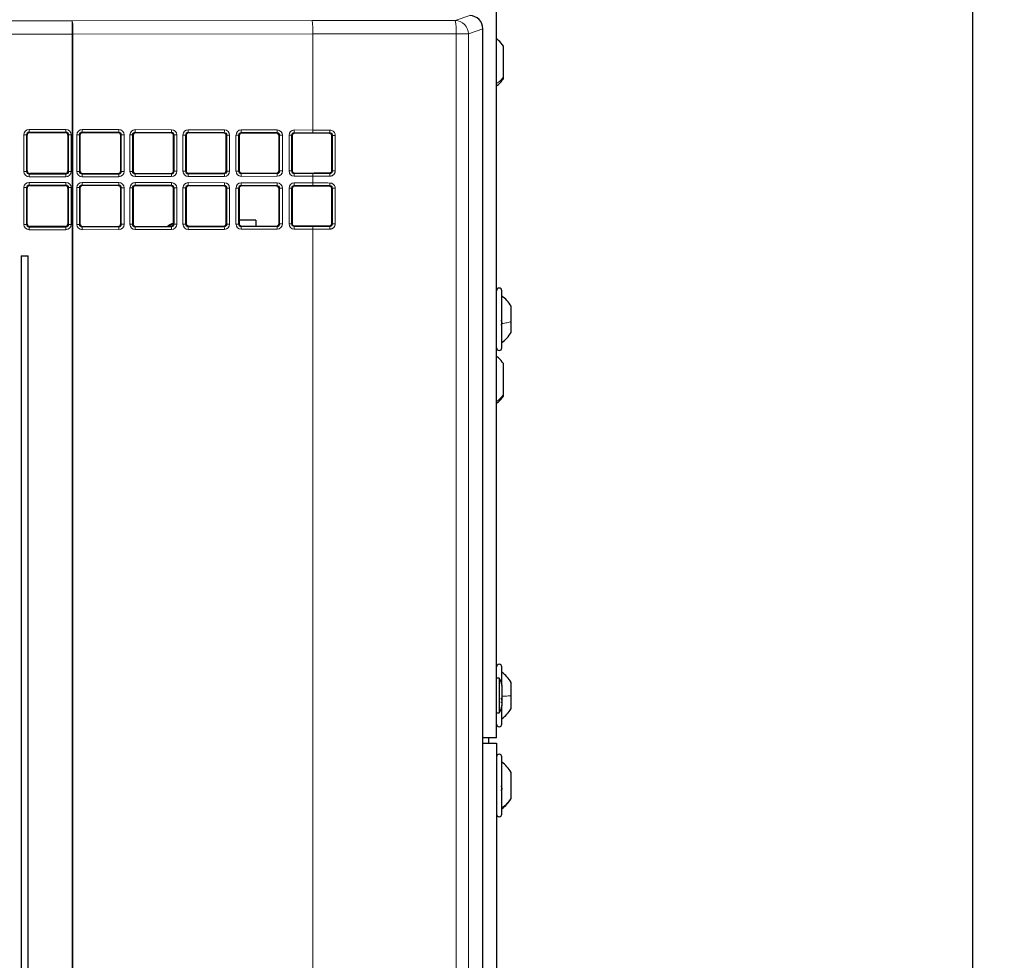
# Paper-space layout 'Blatt3' of a CAD drawing. Header units: millimetres. Extents: x 5 to 418, y 2 to 292.
# Tile 42 of 83: x 121 to 152, y 179 to 209. Entities that reach past the tile are written whole.
import ezdxf

# ---------------------------------------------------------------- set-up
doc = ezdxf.new("R2010")
doc.units = ezdxf.units.MM
doc.layers.add('SLD-0', color=7, linetype='Continuous')
doc.styles.add('SLDTEXTSTYLE0', font='TXT', dxfattribs={"width": 0.605})
doc.dimstyles.new('SLDDIMSTYLE2', dxfattribs={"dimtxt": 3.5, "dimasz": 3.302, "dimexe": 0, "dimexo": 0.0625, "dimgap": 0.875, "dimtad": 1, "dimdec": 1, "dimlfac": 6, "dimrnd": 1e-09, "dimzin": 12, "dimdsep": 46, "dimtxsty": 'SLDTEXTSTYLE0', "dimsah": 1, "dimcen": 0.09, "dimadec": 0, "dimazin": 3, "dimtfac": 1, "dimtofl": 0, "dimtmove": 0, "dimatfit": 3, "dimfxl": 1, "dimfrac": 2, "dimtolj": 1, "dimtzin": 12, "dimarcsym": 0})

# ---------------------------------------------------------------- blocks, each defined once
blk = doc.blocks.new('_D_20')
at = {"layer": 'SLD-0', "color": 7}
for p, q in [((134.355, 242.06), (152.186, 242.06)), ((151.186, 242.06), (151.186, 87.665)), ((127.161, 87.665), (152.186, 87.665))]:
    blk.add_line(p, q, dxfattribs=at)
for centre, start, end in [((148.5, 165.506), 63.4349, 116.5651), ((148.5, 164.218), 243.4349, 296.5651)]:
    blk.add_arc(centre, 6.006, start, end, dxfattribs=at)
for points in [[(151.186, 242.06), (150.678, 238.758), (151.694, 238.758)], [(151.186, 87.665), (151.694, 90.967), (150.678, 90.967)]]:
    blk.add_solid(points, dxfattribs=at)
at = {"layer": 'SLD-0', "color": 7, "insert": (146.674, 158.847), "char_height": 3.5, "attachment_point": 1, "rotation": 90, "style": 'SLDTEXTSTYLE0'}
blk.add_mtext('926,4', dxfattribs=at)

psp = doc.layouts.new('Blatt3')

# ---------------------------------------------------------------- linework, layer by layer
at = {"color": 7, "linetype": 'Continuous', "lineweight": 25}
for p, q in [((136.1881, 186.3851), (136.1881, 234.7185)), ((135.7608, 208.7153), (135.7609, 208.7153)), ((135.7609, 122.8883), (135.7609, 208.7153)), ((136.4047, 207.198), (136.4047, 208.1734)), ((136.4021, 207.198), (136.4047, 207.1947)), ((136.4047, 207.1469), (136.4047, 207.198)), ((121.3991, 204.2402), (121.3991, 205.3634)), ((121.4823, 205.4466), (122.6055, 205.4466)), ((122.6887, 205.3634), (122.6887, 204.2402)), ((123.0663, 205.3628), (123.0663, 204.2408)), ((124.2686, 205.443), (123.1498, 205.4458)), ((124.3516, 204.244), (124.3516, 205.3596)), ((124.7372, 205.3587), (124.7372, 204.2449)), ((125.9311, 205.4389), (124.8206, 205.4417)), ((126.0141, 204.2481), (126.0141, 205.3555)), ((126.408, 205.3545), (126.408, 204.2491)), ((127.5937, 205.4348), (126.4914, 205.4375)), ((127.6767, 204.2522), (127.6767, 205.3514)), ((128.0788, 205.3504), (128.0788, 204.2532)), ((129.2562, 205.4307), (128.1622, 205.4334)), ((129.3392, 204.2564), (129.3392, 205.3472)), ((129.7496, 205.3462), (129.7496, 204.2574)), ((130.382, 205.4279), (129.833, 205.4292)), ((131.0017, 204.2606), (131.0017, 205.343)), ((122.6055, 204.157), (121.4823, 204.157)), ((123.1498, 204.1578), (124.2686, 204.1606)), ((124.8206, 204.1619), (125.9311, 204.1647)), ((126.4914, 204.1661), (127.5937, 204.1688)), ((128.1622, 204.1702), (129.2562, 204.1729)), ((129.833, 204.1744), (130.382, 204.1757)), ((121.3991, 202.5735), (121.3991, 203.6968)), ((121.4823, 203.78), (122.6055, 203.78)), ((122.6887, 203.6968), (122.6887, 202.5735)), ((123.0663, 203.6961), (123.0663, 202.5741)), ((124.2686, 203.7764), (123.1498, 203.7792)), ((124.3516, 202.5773), (124.3516, 203.693)), ((124.7372, 203.692), (124.7372, 202.5783)), ((125.9311, 203.7723), (124.8206, 203.775)), ((126.0141, 202.5814), (126.0141, 203.6888)), ((126.408, 203.6879), (126.408, 202.5824)), ((127.5937, 203.7681), (126.4914, 203.7709)), ((127.6767, 202.5856), (127.6767, 203.6847)), ((128.0788, 203.6837), (128.0788, 202.5866)), ((129.2562, 203.764), (128.1622, 203.7667)), ((129.3392, 202.5897), (129.3392, 203.6806)), ((129.7496, 203.6796), (129.7496, 202.5907)), ((130.382, 203.7612), (129.833, 203.7626)), ((131.0017, 202.5939), (131.0017, 203.6764)), ((128.6033, 202.6856), (128.0788, 202.685)), ((128.6033, 202.6856), (128.6035, 202.5047)), ((122.6055, 202.4903), (121.4823, 202.4903)), ((123.1498, 202.4911), (124.2686, 202.4939)), ((124.8206, 202.4953), (125.9311, 202.498)), ((126.4845, 202.4997), (126.4213, 202.5374)), ((126.4914, 202.4994), (127.5937, 202.5022)), ((128.1622, 202.5036), (129.2562, 202.5063)), ((129.833, 202.5077), (130.382, 202.5091)), ((121.2112, 201.5685), (121.2112, 177.4351)), ((121.2112, 201.5685), (121.4316, 201.5685)), ((121.4316, 177.4351), (121.4316, 201.5685)), ((136.3547, 199.4022), (136.3547, 200.4685)), ((136.6464, 199.4923), (136.6464, 199.981)), ((136.6464, 199.156), (136.6464, 199.4923)), ((136.3547, 198.6685), (136.3547, 199.4022)), ((136.4047, 197.1893), (136.4047, 198.1733)), ((136.4047, 197.1469), (136.4047, 197.1893)), ((136.3547, 188.0376), (136.3547, 188.6185)), ((136.2714, 188.2626), (136.1881, 188.2626)), ((136.2714, 188.2626), (136.2714, 188.2061)), ((136.2714, 188.2061), (136.2714, 187.1743)), ((136.3547, 188.0422), (136.3547, 188.0085)), ((136.3547, 188.0085), (136.3547, 187.3948)), ((136.6464, 187.7075), (136.6464, 188.131)), ((136.6464, 187.306), (136.6464, 187.7075)), ((136.3547, 186.8185), (136.3547, 187.4032)), ((136.1881, 187.1743), (136.2714, 187.1743)), ((136.1881, 186.3851), (135.7609, 186.3851)), ((135.7609, 186.2185), (136.1881, 186.2185)), ((135.9381, 186.3851), (135.9381, 186.2185)), ((136.1881, 186.2185), (136.1881, 138.7185)), ((136.3547, 184.0168), (136.3547, 185.7851)), ((136.6464, 184.4872), (136.6464, 185.2976)), ((136.6464, 184.4727), (136.6464, 184.4872)), ((136.3547, 183.9851), (136.3547, 184.0168))]:
    psp.add_line(p, q, dxfattribs=at)
at = {"color": 7, "linetype": 'Continuous', "lineweight": 18}
for p, q in [((134.8851, 208.9788), (135.344, 209.1316)), ((82.5242, 208.9677), (122.8244, 208.9677)), ((122.8244, 208.9677), (130.382, 208.974)), ((122.8244, 208.5511), (122.8244, 208.9677)), ((122.8244, 208.5511), (82.5242, 208.5511)), ((122.8244, 176.5977), (122.8244, 208.5511)), ((122.8441, 208.5511), (122.8244, 208.5511)), ((130.4018, 208.5574), (122.8441, 208.5511)), ((122.8441, 208.5511), (122.8441, 176.5977)), ((130.4018, 208.5574), (130.4018, 205.5288)), ((134.9161, 176.1185), (134.9161, 208.5622)), ((134.9161, 208.5622), (135.3012, 208.5622)), ((135.7608, 208.7153), (135.3012, 208.5622)), ((135.3012, 208.5622), (135.3012, 176.1185)), ((135.7608, 122.8883), (135.7608, 208.7153)), ((121.2982, 204.2225), (121.2982, 205.3811)), ((121.3814, 205.3811), (121.2982, 205.3811)), ((121.3814, 205.3811), (121.3814, 204.2225)), ((121.3991, 205.3634), (121.3814, 205.3811)), ((121.4646, 205.5476), (122.6232, 205.5476)), ((121.4646, 205.5476), (121.4646, 205.4643)), ((122.6232, 205.4643), (121.4646, 205.4643)), ((121.4646, 205.4643), (121.4823, 205.4466)), ((122.6055, 205.4466), (122.6232, 205.4643)), ((122.6232, 205.5476), (122.6232, 205.4643)), ((122.7064, 205.3811), (122.6887, 205.3634)), ((122.7064, 204.2225), (122.7064, 205.3811)), ((122.7897, 205.3811), (122.7064, 205.3811)), ((122.7897, 205.3811), (122.7897, 204.2225)), ((122.9691, 204.2228), (122.9691, 205.3808)), ((123.0484, 205.3808), (122.9691, 205.3808)), ((123.0484, 205.3808), (123.0484, 204.2228)), ((123.0663, 205.3628), (123.0484, 205.3808)), ((124.2863, 205.4607), (123.132, 205.4636)), ((123.132, 205.4636), (123.1498, 205.4458)), ((123.136, 205.5468), (124.2902, 205.5439)), ((124.2686, 205.443), (124.2863, 205.4607)), ((124.3691, 205.3771), (124.3516, 205.3596)), ((124.4562, 205.3771), (124.3691, 205.3771)), ((124.3691, 204.2265), (124.3691, 205.3771)), ((124.4562, 205.3771), (124.4562, 204.2265)), ((124.6399, 204.227), (124.6399, 205.3766)), ((124.7192, 205.3766), (124.6399, 205.3766)), ((124.7192, 205.3766), (124.7192, 204.227)), ((124.7372, 205.3587), (124.7192, 205.3766)), ((125.9488, 205.4566), (124.8028, 205.4594)), ((124.8028, 205.4594), (124.8206, 205.4417)), ((124.8068, 205.5427), (125.9528, 205.5398)), ((125.9311, 205.4389), (125.9488, 205.4566)), ((126.0316, 205.373), (126.0141, 205.3555)), ((126.1188, 205.373), (126.0316, 205.373)), ((126.0316, 204.2306), (126.0316, 205.373)), ((126.1188, 205.373), (126.1188, 204.2306)), ((126.3107, 204.2311), (126.3107, 205.3725)), ((126.39, 205.3725), (126.3107, 205.3725)), ((126.39, 205.3725), (126.39, 204.2311)), ((126.408, 205.3545), (126.39, 205.3725)), ((127.6113, 205.4525), (126.4736, 205.4553)), ((126.4736, 205.4553), (126.4914, 205.4375)), ((126.4776, 205.5385), (127.6153, 205.5357)), ((127.5937, 205.4348), (127.6113, 205.4525)), ((127.6942, 205.3688), (127.6767, 205.3514)), ((127.7813, 205.3688), (127.6942, 205.3688)), ((127.6942, 204.2348), (127.6942, 205.3688)), ((127.7813, 205.3688), (127.7813, 204.2348)), ((127.9815, 204.2353), (127.9815, 205.3683)), ((128.0608, 205.3683), (127.9815, 205.3683)), ((128.0608, 205.3683), (128.0608, 204.2353)), ((128.0788, 205.3504), (128.0608, 205.3683)), ((129.2739, 205.4483), (128.1445, 205.4511)), ((128.1445, 205.4511), (128.1622, 205.4334)), ((128.1484, 205.5344), (129.2778, 205.5316)), ((129.2562, 205.4307), (129.2739, 205.4483)), ((129.3567, 205.3647), (129.3392, 205.3472)), ((129.4439, 205.3647), (129.3567, 205.3647)), ((129.3567, 204.2389), (129.3567, 205.3647)), ((129.4439, 205.3647), (129.4439, 204.2389)), ((129.6524, 204.2394), (129.6524, 205.3642)), ((129.7316, 205.3642), (129.6524, 205.3642)), ((129.7316, 205.3642), (129.7316, 204.2394)), ((129.7496, 205.3462), (129.7316, 205.3642)), ((130.3978, 205.4455), (129.8153, 205.447)), ((129.8153, 205.447), (129.833, 205.4292)), ((129.8192, 205.5302), (130.4018, 205.5288)), ((130.9187, 205.4265), (130.9364, 205.4442)), ((131.0192, 205.3605), (131.0017, 205.343)), ((131.1067, 205.3605), (131.0192, 205.3605)), ((131.0192, 204.2431), (131.0192, 205.3605)), ((131.1067, 205.3605), (131.1067, 204.2431)), ((121.3814, 204.2225), (121.2982, 204.2225)), ((121.3814, 204.2225), (121.3991, 204.2402)), ((121.4823, 204.157), (121.4646, 204.1393)), ((121.4646, 204.1393), (121.4646, 204.0561)), ((121.4646, 204.1393), (122.6232, 204.1393)), ((122.6232, 204.1393), (122.6055, 204.157)), ((122.6232, 204.1393), (122.6232, 204.0561)), ((122.6887, 204.2402), (122.7064, 204.2225)), ((122.7897, 204.2225), (122.7064, 204.2225)), ((123.0484, 204.2228), (122.9691, 204.2228)), ((123.0484, 204.2228), (123.0663, 204.2408)), ((123.1498, 204.1578), (123.132, 204.14)), ((123.132, 204.14), (124.2863, 204.1429)), ((124.2863, 204.1429), (124.2686, 204.1606)), ((124.3516, 204.244), (124.3691, 204.2265)), ((124.4562, 204.2265), (124.3691, 204.2265)), ((124.7192, 204.227), (124.6399, 204.227)), ((124.7192, 204.227), (124.7372, 204.2449)), ((124.8206, 204.1619), (124.8028, 204.1442)), ((124.8028, 204.1442), (125.9488, 204.147)), ((125.9488, 204.147), (125.9311, 204.1647)), ((126.0141, 204.2481), (126.0316, 204.2306)), ((126.1188, 204.2306), (126.0316, 204.2306)), ((126.39, 204.2311), (126.3107, 204.2311)), ((126.39, 204.2311), (126.408, 204.2491)), ((126.4914, 204.1661), (126.4736, 204.1483)), ((126.4736, 204.1483), (127.6113, 204.1511)), ((127.6113, 204.1511), (127.5937, 204.1688)), ((127.6767, 204.2522), (127.6942, 204.2348)), ((127.7813, 204.2348), (127.6942, 204.2348)), ((128.0608, 204.2353), (127.9815, 204.2353)), ((128.0608, 204.2353), (128.0788, 204.2532)), ((128.1622, 204.1702), (128.1445, 204.1525)), ((128.1445, 204.1525), (129.2739, 204.1553)), ((129.2739, 204.1553), (129.2562, 204.1729)), ((129.3392, 204.2564), (129.3567, 204.2389)), ((129.4439, 204.2389), (129.3567, 204.2389)), ((129.7316, 204.2394), (129.6524, 204.2394)), ((129.7316, 204.2394), (129.7496, 204.2574)), ((129.833, 204.1744), (129.8153, 204.1566)), ((129.8153, 204.1566), (130.3978, 204.1581)), ((130.9364, 204.1594), (130.9187, 204.1771)), ((131.0017, 204.2606), (131.0192, 204.2431)), ((131.1067, 204.2431), (131.0192, 204.2431)), ((122.6232, 204.0561), (121.4646, 204.0561)), ((121.4646, 203.8809), (122.6232, 203.8809)), ((121.4646, 203.8809), (121.4646, 203.7977)), ((122.6232, 203.7977), (121.4646, 203.7977)), ((121.4646, 203.7977), (121.4823, 203.78)), ((122.6055, 203.78), (122.6232, 203.7977)), ((122.6232, 203.8809), (122.6232, 203.7977)), ((124.2863, 203.7941), (123.132, 203.7969)), ((123.132, 203.7969), (123.1498, 203.7792)), ((124.2902, 204.0597), (123.136, 204.0568)), ((123.136, 203.8801), (124.2902, 203.8773)), ((125.9528, 204.0638), (124.8068, 204.061)), ((124.8068, 203.876), (125.9528, 203.8731)), ((127.6153, 204.0679), (126.4776, 204.0651)), ((126.4776, 203.8718), (127.6153, 203.869)), ((129.2778, 204.0721), (128.1484, 204.0693)), ((128.1484, 203.8677), (129.2778, 203.8649)), ((130.4018, 204.0748), (129.8192, 204.0734)), ((129.8192, 203.8635), (130.4018, 203.8621)), ((130.4018, 204.0748), (130.4018, 203.8621)), ((121.2982, 202.5558), (121.2982, 203.7144)), ((121.3814, 203.7144), (121.2982, 203.7144)), ((121.3814, 203.7144), (121.3814, 202.5558)), ((121.3991, 203.6968), (121.3814, 203.7144)), ((122.7064, 203.7144), (122.6887, 203.6968)), ((122.7064, 202.5558), (122.7064, 203.7144)), ((122.7897, 203.7144), (122.7064, 203.7144)), ((122.7897, 203.7144), (122.7897, 202.5558)), ((122.9691, 202.5562), (122.9691, 203.7141)), ((123.0484, 203.7141), (122.9691, 203.7141)), ((123.0484, 203.7141), (123.0484, 202.5562)), ((123.0663, 203.6961), (123.0484, 203.7141)), ((124.2686, 203.7764), (124.2863, 203.7941)), ((124.3691, 203.7104), (124.3516, 203.693)), ((124.4562, 203.7104), (124.3691, 203.7104)), ((124.3691, 202.5599), (124.3691, 203.7104)), ((124.4562, 203.7104), (124.4562, 202.5599)), ((124.6399, 202.5603), (124.6399, 203.71)), ((124.7192, 203.71), (124.6399, 203.71)), ((124.7192, 203.71), (124.7192, 202.5603)), ((124.7372, 203.692), (124.7192, 203.71)), ((125.9488, 203.7899), (124.8028, 203.7928)), ((124.8028, 203.7928), (124.8206, 203.775)), ((125.9311, 203.7723), (125.9488, 203.7899)), ((126.0316, 203.7063), (126.0141, 203.6888)), ((126.1188, 203.7063), (126.0316, 203.7063)), ((126.0316, 202.564), (126.0316, 203.7063)), ((126.1188, 203.7063), (126.1188, 202.564)), ((126.3107, 202.5645), (126.3107, 203.7058)), ((126.39, 203.7058), (126.3107, 203.7058)), ((126.39, 203.7058), (126.39, 202.5645)), ((126.408, 203.6879), (126.39, 203.7058)), ((127.6113, 203.7858), (126.4736, 203.7886)), ((126.4736, 203.7886), (126.4914, 203.7709)), ((127.5937, 203.7681), (127.6113, 203.7858)), ((127.6942, 203.7022), (127.6767, 203.6847)), ((127.7813, 203.7022), (127.6942, 203.7022)), ((127.6942, 202.5681), (127.6942, 203.7022)), ((127.7813, 203.7022), (127.7813, 202.5681)), ((127.9815, 202.5686), (127.9815, 203.7017)), ((128.0608, 203.7017), (127.9815, 203.7017)), ((128.0608, 203.7017), (128.0608, 202.5686)), ((128.0788, 203.6837), (128.0608, 203.7017)), ((129.2739, 203.7817), (128.1445, 203.7845)), ((128.1445, 203.7845), (128.1622, 203.7667)), ((129.2562, 203.764), (129.2739, 203.7817)), ((129.3567, 203.698), (129.3392, 203.6806)), ((129.4439, 203.698), (129.3567, 203.698)), ((129.3567, 202.5722), (129.3567, 203.698)), ((129.4439, 203.698), (129.4439, 202.5722)), ((129.6524, 202.5728), (129.6524, 203.6975)), ((129.7316, 203.6975), (129.6524, 203.6975)), ((129.7316, 203.6975), (129.7316, 202.5728)), ((129.7496, 203.6796), (129.7316, 203.6975)), ((130.3978, 203.7789), (129.8153, 203.7803)), ((129.8153, 203.7803), (129.833, 203.7626)), ((130.9187, 203.7598), (130.9364, 203.7775)), ((131.0192, 203.6938), (131.0017, 203.6764)), ((131.1067, 203.6938), (131.0192, 203.6938)), ((131.0192, 202.5764), (131.0192, 203.6938)), ((131.1067, 203.6938), (131.1067, 202.5764)), ((121.3814, 202.5558), (121.2982, 202.5558)), ((121.3814, 202.5558), (121.3991, 202.5735)), ((122.6887, 202.5735), (122.7064, 202.5558)), ((122.7897, 202.5558), (122.7064, 202.5558)), ((123.0484, 202.5562), (122.9691, 202.5562)), ((123.0484, 202.5562), (123.0663, 202.5741)), ((124.3516, 202.5773), (124.3691, 202.5599)), ((124.4562, 202.5599), (124.3691, 202.5599)), ((124.7192, 202.5603), (124.6399, 202.5603)), ((124.7192, 202.5603), (124.7372, 202.5783)), ((126.0129, 202.5673), (125.8522, 202.4978)), ((126.0141, 202.5814), (126.0316, 202.564)), ((126.1188, 202.564), (126.0316, 202.564)), ((126.39, 202.5645), (126.3107, 202.5645)), ((126.39, 202.5645), (126.408, 202.5824)), ((127.6767, 202.5856), (127.6942, 202.5681)), ((127.7813, 202.5681), (127.6942, 202.5681)), ((128.0608, 202.5686), (127.9815, 202.5686)), ((128.0608, 202.5686), (128.0788, 202.5866)), ((129.3392, 202.5897), (129.3567, 202.5722)), ((129.4439, 202.5722), (129.3567, 202.5722)), ((129.7316, 202.5728), (129.6524, 202.5728)), ((129.7316, 202.5728), (129.7496, 202.5907)), ((131.0017, 202.5939), (131.0192, 202.5764)), ((131.1067, 202.5764), (131.0192, 202.5764)), ((121.4823, 202.4903), (121.4646, 202.4726)), ((121.4646, 202.4726), (121.4646, 202.3894)), ((121.4646, 202.4726), (122.6232, 202.4726)), ((122.6232, 202.3894), (121.4646, 202.3894)), ((122.6232, 202.4726), (122.6055, 202.4903)), ((122.6232, 202.4726), (122.6232, 202.3894)), ((123.1498, 202.4911), (123.132, 202.4734)), ((123.132, 202.4734), (124.2863, 202.4762)), ((124.2902, 202.393), (123.136, 202.3901)), ((124.2863, 202.4762), (124.2686, 202.4939)), ((124.8206, 202.4953), (124.8028, 202.4775)), ((124.8028, 202.4775), (125.9488, 202.4804)), ((125.9528, 202.3971), (124.8068, 202.3943)), ((125.9488, 202.4804), (125.9311, 202.498)), ((126.4914, 202.4994), (126.4736, 202.4817)), ((126.4736, 202.4817), (127.6113, 202.4845)), ((127.6153, 202.4013), (126.4776, 202.3984)), ((127.6113, 202.4845), (127.5937, 202.5022)), ((128.1622, 202.5036), (128.1445, 202.4858)), ((128.1445, 202.4858), (129.2739, 202.4886)), ((129.2778, 202.4054), (128.1484, 202.4026)), ((129.2739, 202.4886), (129.2562, 202.5063)), ((129.833, 202.5077), (129.8153, 202.49)), ((129.8153, 202.49), (130.3978, 202.4914)), ((130.4018, 202.4082), (129.8192, 202.4067)), ((130.4018, 202.4082), (130.4018, 176.5915)), ((130.9364, 202.4928), (130.9187, 202.5105))]:
    psp.add_line(p, q, dxfattribs=at)
for centre, radius, start, end in [((120.5381, 208.6507), 2.3082, 357.52693, 7.89393), ((128.0957, 208.657), 2.3082, 357.52693, 7.89393), ((133.4354, 208.6614), 1.484, 356.16528, 12.34823), ((134.8844, 208.562), 0.4168, 0.02637, 89.90378), ((122.6379, 205.5287), 0.4983, 352.49139, 2.08114), ((123.7922, 205.5258), 0.4983, 352.49139, 2.08114), ((124.3087, 205.5246), 0.4983, 352.49139, 2.08114), ((125.4547, 205.5217), 0.4983, 352.49139, 2.08114), ((125.9796, 205.5204), 0.4983, 352.49139, 2.08114), ((127.1173, 205.5176), 0.4983, 352.49139, 2.08114), ((127.6504, 205.5163), 0.4983, 352.49139, 2.08114), ((128.7798, 205.5135), 0.4983, 352.49139, 2.08114), ((129.3212, 205.5121), 0.4983, 352.49139, 2.08114), ((129.9037, 205.5107), 0.4983, 352.49139, 2.08114), ((130.474, 205.5093), 0.4669, 351.98205, 2.22039), ((122.6379, 204.0749), 0.4983, 357.91886, 7.50861), ((123.7922, 204.0778), 0.4983, 357.91886, 7.50861), ((124.3087, 204.079), 0.4983, 357.91886, 7.50861), ((125.4547, 204.0819), 0.4983, 357.91886, 7.50861), ((125.9796, 204.0832), 0.4983, 357.91886, 7.50861), ((127.1173, 204.086), 0.4983, 357.91886, 7.50861), ((127.6504, 204.0873), 0.4983, 357.91886, 7.50861), ((128.7798, 204.0902), 0.4983, 357.91886, 7.50861), ((129.3212, 204.0915), 0.4983, 357.91886, 7.50861), ((129.9037, 204.0929), 0.4983, 357.91886, 7.50861), ((130.474, 204.0943), 0.4669, 357.77961, 8.01795), ((122.6379, 203.862), 0.4983, 352.49139, 2.08114), ((123.7922, 203.8592), 0.4983, 352.49139, 2.08114), ((124.3087, 203.8579), 0.4983, 352.49139, 2.08114), ((125.4547, 203.855), 0.4983, 352.49139, 2.08114), ((125.9796, 203.8537), 0.4983, 352.49139, 2.08114), ((127.1173, 203.8509), 0.4983, 352.49139, 2.08114), ((127.6504, 203.8496), 0.4983, 352.49139, 2.08114), ((128.7798, 203.8468), 0.4983, 352.49139, 2.08114), ((129.3212, 203.8454), 0.4983, 352.49139, 2.08114), ((129.9037, 203.844), 0.4983, 352.49139, 2.08114), ((130.474, 203.8426), 0.4669, 351.98205, 2.22039), ((122.6379, 202.4082), 0.4983, 357.91886, 7.50861), ((123.7922, 202.4111), 0.4983, 357.91886, 7.50861), ((124.3087, 202.4124), 0.4983, 357.91886, 7.50861), ((125.4547, 202.4152), 0.4983, 357.91886, 7.50861), ((125.9796, 202.4165), 0.4983, 357.91886, 7.50861), ((127.1173, 202.4194), 0.4983, 357.91886, 7.50861), ((127.6504, 202.4207), 0.4983, 357.91886, 7.50861), ((128.7798, 202.4235), 0.4983, 357.91886, 7.50861), ((129.3212, 202.4248), 0.4983, 357.91886, 7.50861), ((129.9037, 202.4263), 0.4983, 357.91886, 7.50861), ((130.474, 202.4277), 0.4669, 357.77961, 8.01795)]:
    psp.add_arc(centre, radius, start, end, dxfattribs=at)
at = {"color": 7, "linetype": 'Continuous', "lineweight": 25}
for centre, radius, start, end in [((126.1547, 202.0185), 0.5833, 103.94639, 124.75216), ((136.2714, 200.4685), 0.0833, 360, 180), ((135.8098, 199.5135), 0.9583, 29.1989, 55.34848), ((136.2714, 198.6685), 0.0833, 180, 0), ((136.2714, 188.6185), 0.0833, 360, 180), ((135.8098, 187.6635), 0.9583, 29.1989, 55.34848), ((136.0214, 188.0422), 0.3333, 0, 41.40962), ((136.0214, 187.3948), 0.3333, 318.59038, 0), ((136.2714, 186.8185), 0.0833, 180, 0), ((136.2714, 185.7851), 0.0833, 360, 180), ((135.8098, 184.8301), 0.9583, 29.1989, 55.34848), ((136.2714, 183.9851), 0.0833, 180, 0)]:
    psp.add_arc(centre, radius, start, end, dxfattribs=at)
for centre, major_axis, ratio, start_param, end_param in [((135.3437, 208.7149), (0.3958, 0.1318), 0.9987209, 5.962135, 7.5320179), ((121.4825, 205.3632), (0.0591, -0.0591), 0.9972647, 2.357564, 3.9256213), ((122.6053, 205.3632), (-0.0591, -0.0591), 0.9972647, 2.357564, 3.9256213), ((123.15, 205.3624), (0.0708, -0.0448), 0.9942311, 2.1351427, 3.7032), ((124.2684, 205.3596), (0.0044, 0.0833), 0.9975126, 4.7651676, 6.3332249), ((124.8208, 205.3582), (0.0708, -0.0448), 0.9942311, 2.1351427, 3.7032), ((125.9309, 205.3555), (0.0044, 0.0833), 0.9975126, 4.7651676, 6.3332249), ((126.4916, 205.3541), (0.0708, -0.0448), 0.9942311, 2.1351427, 3.7032), ((127.5934, 205.3513), (0.0044, 0.0833), 0.9975126, 4.7651676, 6.3332249), ((128.1624, 205.3499), (0.0708, -0.0448), 0.9942311, 2.1351427, 3.7032), ((129.256, 205.3472), (0.0044, 0.0833), 0.9975126, 4.7651676, 6.3332249), ((129.8333, 205.3458), (0.0708, -0.0448), 0.9942311, 2.1351427, 3.7032), ((122.5127, 196.7248), (166.25, 0), 0.0524078, 1.5202126, 1.5234446), ((121.4825, 204.2404), (0.0591, 0.0591), 0.9972647, 2.357564, 3.9256213), ((122.6053, 204.2404), (-0.0591, 0.0591), 0.9972647, 2.357564, 3.9256213), ((123.15, 204.2412), (0.0708, 0.0448), 0.9942311, 2.5799853, 4.1480426), ((124.2684, 204.244), (-0.0044, 0.0833), 0.9975126, 3.0915531, 4.6596104), ((124.8208, 204.2454), (0.0708, 0.0448), 0.9942311, 2.5799853, 4.1480426), ((125.9309, 204.2481), (-0.0044, 0.0833), 0.9975126, 3.0915531, 4.6596104), ((126.4916, 204.2495), (0.0708, 0.0448), 0.9942311, 2.5799853, 4.1480426), ((127.5934, 204.2523), (-0.0044, 0.0833), 0.9975126, 3.0915531, 4.6596104), ((128.1624, 204.2537), (0.0708, 0.0448), 0.9942311, 2.5799853, 4.1480426), ((129.256, 204.2564), (-0.0044, 0.0833), 0.9975126, 3.0915531, 4.6596104), ((129.8333, 204.2578), (0.0708, 0.0448), 0.9942311, 2.5799853, 4.1480426), ((122.5127, 212.8788), (166.25, 0), 0.0524078, 4.7597407, 4.7629727), ((121.4825, 203.6965), (0.0591, -0.0591), 0.9972647, 2.357564, 3.9256213), ((122.6053, 203.6965), (-0.0591, -0.0591), 0.9972647, 2.357564, 3.9256213), ((123.15, 203.6957), (0.0708, -0.0448), 0.9942311, 2.1351427, 3.7032), ((124.2684, 203.6929), (0.0044, 0.0833), 0.9975126, 4.7651676, 6.3332249), ((124.8208, 203.6916), (0.0708, -0.0448), 0.9942311, 2.1351427, 3.7032), ((125.9309, 203.6888), (0.0044, 0.0833), 0.9975126, 4.7651676, 6.3332249), ((126.4916, 203.6874), (0.0708, -0.0448), 0.9942311, 2.1351427, 3.7032), ((127.5934, 203.6847), (0.0044, 0.0833), 0.9975126, 4.7651676, 6.3332249), ((128.1624, 203.6833), (0.0708, -0.0448), 0.9942311, 2.1351427, 3.7032), ((129.256, 203.6805), (0.0044, 0.0833), 0.9975126, 4.7651676, 6.3332249), ((129.8333, 203.6791), (0.0708, -0.0448), 0.9942311, 2.1351427, 3.7032), ((122.5127, 195.0582), (166.25, 0), 0.0524078, 1.5202126, 1.5234446), ((121.4825, 202.5738), (0.0591, 0.0591), 0.9972647, 2.357564, 3.9256213), ((122.6053, 202.5738), (-0.0591, 0.0591), 0.9972647, 2.357564, 3.9256213), ((123.15, 202.5746), (0.0708, 0.0448), 0.9942311, 2.5799853, 4.1480426), ((124.2684, 202.5773), (-0.0044, 0.0833), 0.9975126, 3.0915531, 4.6596104), ((124.8208, 202.5787), (0.0708, 0.0448), 0.9942311, 2.5799853, 4.1480426), ((125.9309, 202.5815), (-0.0044, 0.0833), 0.9975126, 3.0915531, 4.6596104), ((126.4916, 202.5829), (0.0708, 0.0448), 0.9942311, 2.5799853, 4.1480426), ((127.5934, 202.5856), (-0.0044, 0.0833), 0.9975126, 3.0915531, 4.6596104), ((128.1624, 202.587), (0.0708, 0.0448), 0.9942311, 2.5799853, 4.1480426), ((129.256, 202.5897), (-0.0044, 0.0833), 0.9975126, 3.0915531, 4.6596104), ((129.8333, 202.5912), (0.0708, 0.0448), 0.9942311, 2.5799853, 4.1480426), ((122.5127, 211.2121), (166.25, 0), 0.0524078, 4.7597407, 4.7629727)]:
    psp.add_ellipse(centre, major_axis=major_axis, ratio=ratio, start_param=start_param, end_param=end_param, dxfattribs=at)
at = {"color": 7, "linetype": 'Continuous', "lineweight": 18}
for centre, major_axis, ratio, start_param, end_param in [((122.5127, 211.8726), (166.25, 0), 0.0174551, 4.7597407, 4.7868779), ((122.5127, 211.456), (166.6667, 0), 0.0174114, 4.7597407, 4.7868779), ((121.4651, 205.3807), (0.1182, -0.1182), 0.9972647, 2.357564, 3.9256213), ((121.4651, 205.3807), (0.0594, -0.0594), 0.9918461, 2.357564, 3.9256213), ((122.6228, 205.3807), (-0.1182, -0.1182), 0.9972647, 2.357564, 3.9256213), ((122.6228, 205.3807), (0.0594, 0.0594), 0.9918461, 5.4991567, 7.0672139), ((123.1364, 205.3799), (0.1416, -0.0896), 0.9942311, 2.1351427, 3.7032), ((123.1325, 205.3799), (0.0694, -0.0481), 0.9860695, 2.1761438, 3.7442011), ((124.2858, 205.377), (0.0241, 0.0802), 0.9941002, 5.0029902, 6.5710475), ((124.2898, 205.377), (0.0088, 0.1667), 0.9975126, 4.7651676, 6.3332249), ((124.8072, 205.3758), (0.1416, -0.0896), 0.9942311, 2.1351427, 3.7032), ((124.8033, 205.3758), (0.0694, -0.0481), 0.9860695, 2.1761438, 3.7442011), ((125.9484, 205.3729), (0.0241, 0.0802), 0.9941002, 5.0029902, 6.5710475), ((125.9523, 205.3729), (0.0088, 0.1667), 0.9975126, 4.7651676, 6.3332249), ((126.478, 205.3716), (0.1416, -0.0896), 0.9942311, 2.1351427, 3.7032), ((126.4741, 205.3716), (0.0694, -0.0481), 0.9860695, 2.1761438, 3.7442011), ((127.6109, 205.3688), (0.0241, 0.0802), 0.9941002, 5.0029902, 6.5710475), ((127.6148, 205.3688), (0.0088, 0.1667), 0.9975126, 4.7651676, 6.3332249), ((128.1489, 205.3675), (0.1416, -0.0896), 0.9942311, 2.1351427, 3.7032), ((128.1449, 205.3675), (0.0694, -0.0481), 0.9860695, 2.1761438, 3.7442011), ((129.2734, 205.3647), (0.0241, 0.0802), 0.9941002, 5.0029902, 6.5710475), ((129.2774, 205.3647), (0.0088, 0.1667), 0.9975126, 4.7651676, 6.3332249), ((129.8197, 205.3633), (0.1416, -0.0896), 0.9942311, 2.1351427, 3.7032), ((129.8157, 205.3633), (0.0694, -0.0481), 0.9860695, 2.1761438, 3.7442011), ((122.5127, 196.7251), (166.5833, 0), 0.0524078, 1.5202077, 1.5234446), ((122.5127, 196.8083), (166.6667, 0), 0.0523816, 1.5202077, 1.5234446), ((121.4651, 204.223), (0.1182, 0.1182), 0.9972647, 2.357564, 3.9256213), ((121.4651, 204.223), (0.0594, 0.0594), 0.9918461, 2.357564, 3.9256213), ((122.6228, 204.223), (-0.1182, 0.1182), 0.9972647, 2.357564, 3.9256213), ((122.6228, 204.223), (-0.0594, 0.0594), 0.9918461, 2.357564, 3.9256213), ((123.1364, 204.2237), (0.1416, 0.0896), 0.9942311, 2.5799853, 4.1480426), ((123.1325, 204.2237), (0.0694, 0.0481), 0.9860695, 2.5389842, 4.1070415), ((124.2858, 204.2266), (-0.0241, 0.0802), 0.9941002, 2.8537305, 4.4217878), ((124.2898, 204.2266), (-0.0088, 0.1667), 0.9975126, 3.0915531, 4.6596104), ((124.8072, 204.2278), (0.1416, 0.0896), 0.9942311, 2.5799853, 4.1480426), ((124.8033, 204.2278), (0.0694, 0.0481), 0.9860695, 2.5389842, 4.1070415), ((125.9484, 204.2307), (-0.0241, 0.0802), 0.9941002, 2.8537305, 4.4217878), ((125.9523, 204.2307), (-0.0088, 0.1667), 0.9975126, 3.0915531, 4.6596104), ((126.478, 204.232), (0.1416, 0.0896), 0.9942311, 2.5799853, 4.1480426), ((126.4741, 204.232), (0.0694, 0.0481), 0.9860695, 2.5389842, 4.1070415), ((127.6109, 204.2348), (-0.0241, 0.0802), 0.9941002, 2.8537305, 4.4217878), ((127.6148, 204.2348), (-0.0088, 0.1667), 0.9975126, 3.0915531, 4.6596104), ((128.1489, 204.2361), (0.1416, 0.0896), 0.9942311, 2.5799853, 4.1480426), ((128.1449, 204.2361), (0.0694, 0.0481), 0.9860695, 2.5389842, 4.1070415), ((129.2734, 204.239), (-0.0241, 0.0802), 0.9941002, 2.8537305, 4.4217878), ((129.2774, 204.239), (-0.0088, 0.1667), 0.9975126, 3.0915531, 4.6596104), ((129.8197, 204.2403), (0.1416, 0.0896), 0.9942311, 2.5799853, 4.1480426), ((129.8157, 204.2403), (0.0694, 0.0481), 0.9860695, 2.5389842, 4.1070415), ((122.5127, 212.8785), (166.5833, 0), 0.0524078, 4.7597407, 4.7629776), ((121.4651, 203.714), (0.1182, -0.1182), 0.9972647, 2.357564, 3.9256213), ((121.4651, 203.714), (-0.0594, 0.0594), 0.9918461, 5.4991567, 7.0672139), ((122.6228, 203.714), (-0.1182, -0.1182), 0.9972647, 2.357564, 3.9256213), ((122.6228, 203.714), (0.0594, 0.0594), 0.9918461, 5.4991567, 7.0672139), ((123.1364, 203.7132), (0.1416, -0.0896), 0.9942311, 2.1351427, 3.7032), ((123.1325, 203.7132), (0.0694, -0.0481), 0.9860695, 2.1761438, 3.7442011), ((124.2898, 203.7104), (0.0088, 0.1667), 0.9975126, 4.7651676, 6.3332249), ((124.8072, 203.7091), (0.1416, -0.0896), 0.9942311, 2.1351427, 3.7032), ((125.9523, 203.7063), (0.0088, 0.1667), 0.9975126, 4.7651676, 6.3332249), ((126.478, 203.7049), (0.1416, -0.0896), 0.9942311, 2.1351427, 3.7032), ((127.6148, 203.7021), (0.0088, 0.1667), 0.9975126, 4.7651676, 6.3332249), ((128.1489, 203.7008), (0.1416, -0.0896), 0.9942311, 2.1351427, 3.7032), ((129.2774, 203.698), (0.0088, 0.1667), 0.9975126, 4.7651676, 6.3332249), ((129.8197, 203.6966), (0.1416, -0.0896), 0.9942311, 2.1351427, 3.7032), ((122.5127, 212.7953), (166.6667, 0), 0.0523816, 4.7597407, 4.7629776), ((122.5127, 195.1416), (166.6667, 0), 0.0523816, 1.5202077, 1.5234446), ((124.2858, 203.7104), (0.0241, 0.0802), 0.9941002, 5.0029902, 6.5710475), ((124.8033, 203.7091), (0.0694, -0.0481), 0.9860695, 2.1761438, 3.7442011), ((125.9484, 203.7063), (0.0241, 0.0802), 0.9941002, 5.0029902, 6.5710475), ((126.4741, 203.7049), (0.0694, -0.0481), 0.9860695, 2.1761438, 3.7442011), ((127.6109, 203.7021), (0.0241, 0.0802), 0.9941002, 5.0029902, 6.5710475), ((128.1449, 203.7008), (0.0694, -0.0481), 0.9860695, 2.1761438, 3.7442011), ((129.2734, 203.698), (0.0241, 0.0802), 0.9941002, 5.0029902, 6.5710475), ((129.8157, 203.6966), (0.0694, -0.0481), 0.9860695, 2.1761438, 3.7442011), ((122.5127, 195.0584), (166.5833, 0), 0.0524078, 1.5202077, 1.5234446), ((121.4651, 202.5563), (0.1182, 0.1182), 0.9972647, 2.357564, 3.9256213), ((121.4651, 202.5563), (0.0594, 0.0594), 0.9918461, 2.357564, 3.9256213), ((122.6228, 202.5563), (-0.1182, 0.1182), 0.9972647, 2.357564, 3.9256213), ((122.6228, 202.5563), (0.0594, -0.0594), 0.9918461, 5.4991567, 7.0672139), ((123.1364, 202.557), (0.1416, 0.0896), 0.9942311, 2.5799853, 4.1480426), ((123.1325, 202.557), (0.0694, 0.0481), 0.9860695, 2.5389842, 4.1070415), ((124.2858, 202.5599), (-0.0241, 0.0802), 0.9941002, 2.8537305, 4.4217878), ((124.2898, 202.5599), (-0.0088, 0.1667), 0.9975126, 3.0915531, 4.6596104), ((124.8072, 202.5612), (0.1416, 0.0896), 0.9942311, 2.5799853, 4.1480426), ((124.8033, 202.5612), (0.0694, 0.0481), 0.9860695, 2.5389842, 4.1070415), ((125.9484, 202.564), (-0.0241, 0.0802), 0.9941002, 2.8537305, 4.4217878), ((125.9523, 202.564), (-0.0088, 0.1667), 0.9975126, 3.0915531, 4.6596104), ((126.478, 202.5653), (0.1416, 0.0896), 0.9942311, 2.5799853, 4.1480426), ((126.4741, 202.5653), (0.0694, 0.0481), 0.9860695, 2.5389842, 4.1070415), ((127.6109, 202.5682), (-0.0241, 0.0802), 0.9941002, 2.8537305, 4.4217878), ((127.6148, 202.5682), (-0.0088, 0.1667), 0.9975126, 3.0915531, 4.6596104), ((128.1489, 202.5695), (0.1416, 0.0896), 0.9942311, 2.5799853, 4.1480426), ((128.1449, 202.5695), (0.0694, 0.0481), 0.9860695, 2.5389842, 4.1070415), ((129.2734, 202.5723), (-0.0241, 0.0802), 0.9941002, 2.8537305, 4.4217878), ((129.2774, 202.5723), (-0.0088, 0.1667), 0.9975126, 3.0915531, 4.6596104), ((129.8197, 202.5736), (0.1416, 0.0896), 0.9942311, 2.5799853, 4.1480426), ((129.8157, 202.5736), (0.0694, 0.0481), 0.9860695, 2.5389842, 4.1070415), ((122.5127, 211.2119), (166.5833, 0), 0.0524078, 4.7597407, 4.7629776), ((122.5127, 211.1287), (166.6667, 0), 0.0523816, 4.7597407, 4.7629776)]:
    psp.add_ellipse(centre, major_axis=major_axis, ratio=ratio, start_param=start_param, end_param=end_param, dxfattribs=at)
at = {"color": 7, "linetype": 'Continuous', "lineweight": 25}
for points, knots in [([(136.4047, 208.1734), (136.3574, 208.2388), (136.2954, 208.3246), (136.2087, 208.3834), (136.1881, 208.3974)], [0, 0, 0, 0, 0.76227189, 1, 1, 1, 1]), ([(136.1881, 206.9229), (136.2087, 206.9368), (136.2954, 206.9957), (136.3574, 207.0815), (136.4047, 207.1469)], [0, 0, 0, 0, 0.2377281, 1, 1, 1, 1]), ([(131.0017, 205.343), (131.0008, 205.3524), (130.9989, 205.3712), (130.9846, 205.3962), (130.9634, 205.4151), (130.9401, 205.425), (130.9247, 205.4261), (130.9187, 205.4265)], [0, 0, 0, 0, 0.2154301, 0.4308652, 0.6461577, 0.8611633, 1, 1, 1, 1]), ([(130.9187, 204.1771), (130.928, 204.1781), (130.9467, 204.18), (130.9716, 204.1944), (130.9904, 204.2156), (131.0003, 204.239), (131.0013, 204.2544), (131.0017, 204.2606)], [0, 0, 0, 0, 0.21468972, 0.42937521, 0.64418615, 0.85927655, 1, 1, 1, 1]), ([(131.0017, 203.6764), (131.0008, 203.6858), (130.9989, 203.7046), (130.9846, 203.7296), (130.9634, 203.7485), (130.9401, 203.7584), (130.9247, 203.7594), (130.9187, 203.7598)], [0, 0, 0, 0, 0.2154301, 0.4308652, 0.6461577, 0.8611633, 1, 1, 1, 1]), ([(130.9187, 202.5105), (130.928, 202.5114), (130.9467, 202.5133), (130.9716, 202.5277), (130.9904, 202.5489), (131.0003, 202.5723), (131.0013, 202.5878), (131.0017, 202.5939)], [0, 0, 0, 0, 0.2146897, 0.4293752, 0.6441862, 0.8592766, 1, 1, 1, 1]), ([(136.3262, 199.5322), (136.3301, 199.5273), (136.3379, 199.5177), (136.3471, 199.4957), (136.3532, 199.4703), (136.3555, 199.4439), (136.3533, 199.4205), (136.3472, 199.4036), (136.338, 199.3941), (136.3301, 199.3943), (136.3262, 199.3945)], [0, 0, 0, 0, 0.1251933, 0.2494385, 0.3742794, 0.4990244, 0.6238686, 0.7493688, 0.8744304, 1, 1, 1, 1]), ([(136.3547, 198.8351), (136.4125, 198.8803), (136.5281, 198.9705), (136.607, 199.0942), (136.6464, 199.156)], [0, 0, 0, 0, 0.5000001, 1, 1, 1, 1]), ([(136.4047, 198.1734), (136.3574, 198.2388), (136.2954, 198.3245), (136.2087, 198.3834), (136.1881, 198.3974)], [0, 0, 0, 0, 0.7622719, 1, 1, 1, 1]), ([(136.1881, 196.9229), (136.2087, 196.9369), (136.2954, 196.9958), (136.3574, 197.0815), (136.4047, 197.1469)], [0, 0, 0, 0, 0.2377281, 1, 1, 1, 1]), ([(136.3262, 187.6313), (136.3301, 187.6255), (136.3379, 187.614), (136.3471, 187.5904), (136.3532, 187.5645), (136.3555, 187.5391), (136.3533, 187.5181), (136.3472, 187.5046), (136.338, 187.4989), (136.3301, 187.5017), (136.3262, 187.503)], [0, 0, 0, 0, 0.1251933, 0.2494385, 0.3742794, 0.4990244, 0.6238686, 0.7493688, 0.8744304, 1, 1, 1, 1]), ([(136.3547, 186.9851), (136.4125, 187.0303), (136.5281, 187.1205), (136.607, 187.2441), (136.6464, 187.306)], [0, 0, 0, 0, 0.5, 1, 1, 1, 1]), ([(136.3262, 184.8721), (136.3301, 184.8677), (136.3379, 184.859), (136.3471, 184.8379), (136.3532, 184.8129), (136.3555, 184.7863), (136.3533, 184.762), (136.3472, 184.7438), (136.338, 184.7326), (136.3301, 184.7317), (136.3262, 184.7313)], [0, 0, 0, 0, 0.12522174, 0.24948305, 0.37432565, 0.49906277, 0.6238964, 0.74938803, 0.87444058, 1, 1, 1, 1])]:
    psp.add_open_spline(points, degree=3, knots=knots, dxfattribs=at)
at = {"color": 7, "linetype": 'Continuous', "lineweight": 18}
for points, knots in [([(136.1881, 206.9963), (136.2087, 207.0089), (136.2954, 207.0619), (136.3574, 207.1391), (136.4047, 207.198)], [0, 0, 0, 0, 0.2377281, 1, 1, 1, 1]), ([(131.0192, 205.3605), (131.0188, 205.3666), (131.0178, 205.3821), (131.008, 205.4056), (130.9893, 205.4268), (130.9644, 205.4413), (130.9457, 205.4432), (130.9364, 205.4442)], [0, 0, 0, 0, 0.14101746, 0.35642526, 0.57128154, 0.785725, 1, 1, 1, 1]), ([(130.9406, 205.5274), (130.9593, 205.5255), (130.9967, 205.5217), (131.0465, 205.4929), (131.084, 205.4505), (131.1038, 205.4037), (131.1059, 205.3727), (131.1067, 205.3605)], [0, 0, 0, 0, 0.2147355, 0.4294443, 0.6442471, 0.8593024, 1, 1, 1, 1]), ([(130.9364, 204.1594), (130.9394, 204.1596), (130.9454, 204.1598), (130.9536, 204.1612), (130.961, 204.1632), (130.9676, 204.1656), (130.974, 204.1685), (130.9801, 204.172), (130.9859, 204.176), (130.9913, 204.1804), (130.9964, 204.1853), (131.0026, 204.1924), (131.0078, 204.2003), (131.012, 204.2087), (131.0146, 204.2153), (131.0166, 204.222), (131.0181, 204.2289), (131.019, 204.2359), (131.0191, 204.2407), (131.0192, 204.2431)], [0, 0, 0, 0, 0.06869264, 0.13821195, 0.19114502, 0.24445231, 0.29833848, 0.35301703, 0.40608731, 0.45953153, 0.51355352, 0.56836598, 0.67461886, 0.72913341, 0.78404703, 0.83708528, 0.8904894, 0.94504588, 1, 1, 1, 1]), ([(131.1067, 204.2431), (131.1066, 204.2408), (131.1066, 204.2338), (131.1055, 204.2222), (131.1032, 204.2083), (131.1003, 204.1968), (131.0962, 204.1843), (131.0908, 204.1714), (131.0831, 204.157), (131.076, 204.1464), (131.0666, 204.134), (131.0543, 204.1209), (131.0397, 204.109), (131.0241, 204.0986), (131.0075, 204.0899), (130.9898, 204.0835), (130.9738, 204.0795), (130.9587, 204.0768), (130.9466, 204.0764), (130.9406, 204.0762)], [0, 0, 0, 0, 0.0265082, 0.0798063, 0.1336777, 0.1881323, 0.2155203, 0.2853243, 0.3475131, 0.4036494, 0.4310416, 0.526071, 0.608877, 0.6463856, 0.7413019, 0.8240085, 0.8614717, 0.9305054, 1, 1, 1, 1]), ([(130.9406, 203.8607), (130.9593, 203.8588), (130.9967, 203.855), (131.0465, 203.8262), (131.084, 203.7838), (131.1038, 203.737), (131.1059, 203.7061), (131.1067, 203.6938)], [0, 0, 0, 0, 0.2147355, 0.4294443, 0.6442471, 0.8593024, 1, 1, 1, 1]), ([(131.0192, 203.6938), (131.0188, 203.7), (131.0178, 203.7155), (131.008, 203.7389), (130.9893, 203.7602), (130.9644, 203.7747), (130.9457, 203.7765), (130.9364, 203.7775)], [0, 0, 0, 0, 0.14101746, 0.35642526, 0.57128154, 0.785725, 1, 1, 1, 1]), ([(130.9364, 202.4928), (130.9394, 202.4929), (130.9454, 202.4931), (130.9536, 202.4945), (130.961, 202.4965), (130.9676, 202.4989), (130.974, 202.5018), (130.9801, 202.5053), (130.9859, 202.5093), (130.9913, 202.5137), (130.9964, 202.5187), (131.0026, 202.5258), (131.0078, 202.5336), (131.012, 202.542), (131.0146, 202.5486), (131.0166, 202.5554), (131.0181, 202.5622), (131.019, 202.5693), (131.0191, 202.5741), (131.0192, 202.5764)], [0, 0, 0, 0, 0.0686926, 0.138212, 0.191145, 0.2444523, 0.2983385, 0.353017, 0.4060873, 0.4595315, 0.5135535, 0.568366, 0.6746189, 0.7291334, 0.784047, 0.8370853, 0.8904894, 0.9450459, 1, 1, 1, 1]), ([(131.1067, 202.5764), (131.1066, 202.5741), (131.1066, 202.5672), (131.1055, 202.5556), (131.1032, 202.5417), (131.1003, 202.5302), (131.0962, 202.5176), (131.0908, 202.5048), (131.0831, 202.4903), (131.076, 202.4797), (131.0666, 202.4674), (131.0543, 202.4542), (131.0397, 202.4424), (131.0241, 202.432), (131.0075, 202.4232), (130.9898, 202.4169), (130.9738, 202.4128), (130.9587, 202.4102), (130.9466, 202.4098), (130.9406, 202.4096)], [0, 0, 0, 0, 0.0265082, 0.0798063, 0.1336777, 0.1881323, 0.2155203, 0.2853243, 0.3475131, 0.4036494, 0.4310416, 0.526071, 0.608877, 0.6463856, 0.7413019, 0.8240085, 0.8614717, 0.9305054, 1, 1, 1, 1]), ([(136.1881, 196.9838), (136.2087, 196.9966), (136.2954, 197.0506), (136.3574, 197.1293), (136.4047, 197.1893)], [0, 0, 0, 0, 0.2377281, 1, 1, 1, 1])]:
    psp.add_open_spline(points, degree=3, knots=knots, dxfattribs=at)
for points in [[(136.3547, 199.433), (136.4125, 199.4413), (136.5281, 199.458), (136.607, 199.4809), (136.6464, 199.4923)], [(136.3547, 187.699), (136.4125, 187.7002), (136.5281, 187.7026), (136.607, 187.7059), (136.6464, 187.7075)], [(136.3547, 184.1776), (136.4125, 184.2212), (136.5281, 184.3082), (136.607, 184.4275), (136.6464, 184.4872)]]:
    psp.add_open_spline(points, degree=3, dxfattribs=at)
at = {"color": 7, "linetype": 'Continuous', "lineweight": 25}
psp.add_open_spline([(136.3547, 184.1518), (136.4125, 184.1969), (136.5281, 184.2872), (136.607, 184.4108), (136.6464, 184.4726)], degree=3, dxfattribs=at)

# ---------------------------------------------------------------- dimensions: what is measured, and where the dimension line sits
at = {"layer": 'SLD-0', "color": 7}
dim = psp.add_linear_dim(base=(151.1861, 87.6646), p1=(134.3547, 242.0601), p2=(127.1612, 87.6646), angle=90, text='(<>)', dimstyle='SLDDIMSTYLE2', dxfattribs=at)
dim.commit()
dim.dimension.update_dxf_attribs({"geometry": '_D_20', "text_midpoint": (151.1861, 164.8624), "dimtype": 160})

doc.saveas('drawing.dxf')
